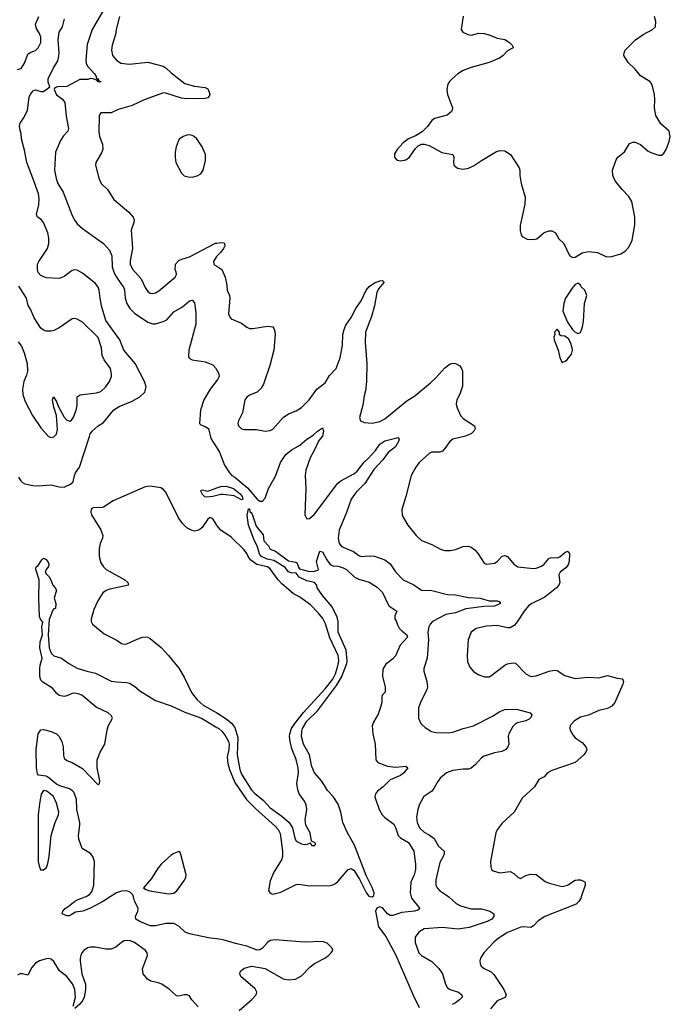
# Model space of a CAD drawing. Header units: inches. Extents: x 1954678 to 2060271, y 904822 to 1016299.
# Tile 75 of 256: x 2008488 to 2013479, y 929176 to 936724. Entities that reach past the tile are written whole.
import ezdxf

# ---------------------------------------------------------------- set-up
doc = ezdxf.new("R2010")
doc.units = ezdxf.units.IN
doc.header["$MEASUREMENT"] = 0
for name, color, linetype in [('C0902', 7, 'Continuous'), ('C0903', 7, 'Continuous'), ('C0912', 7, 'Continuous'), ('C0913', 7, 'Continuous')]:
    doc.layers.add(name, color=color, linetype=linetype)

msp = doc.modelspace()

# ---------------------------------------------------------------- linework, layer by layer
at = {"layer": 'C0902', "color": 5}
for points, elevation in [([(2009181.2, 930000), (2009130, 929968), (2009030, 929912.4), (2008971.3, 929891.3), (2008917.4, 929882.6), (2008870, 929854), (2008850, 929854), (2008814, 929870), (2008819.3, 929890), (2008836, 929910), (2008868.5, 929931.5), (2008899.8, 929960.2), (2008924.9, 929975.1), (2008991.4, 930000)], 540), ([(2010000, 929677.5), (2009950, 929684.3), (2009790, 929715.5), (2009757.1, 929730), (2009710, 929776), (2009670, 929797), (2009610, 929797.1), (2009530, 929776.9), (2009490, 929776.9), (2009408.4, 929810), (2009379.3, 929830), (2009377.5, 929850), (2009395.4, 929890), (2009397.2, 929910), (2009369.3, 929970), (2009360.1, 930000)], 540), ([(2009855.9, 929155.9), (2009809.5, 929209.5), (2009790, 929242), (2009770, 929249), (2009750, 929249.2), (2009710, 929239), (2009690, 929241.2), (2009633.6, 929293.6), (2009577.2, 929330), (2009550, 929341.6), (2009494.9, 929354.9), (2009469.7, 929369.7), (2009436, 929410), (2009429.6, 929449.6), (2009467.3, 929550), (2009466.6, 929570), (2009452.7, 929590), (2009369.7, 929649.7), (2009338, 929662), (2009310, 929666), (2009290, 929662.4), (2009270, 929651.3), (2009225, 929615), (2009190, 929599.8), (2009150, 929598.8), (2009066.4, 929613.6), (2009030, 929615.1), (2009007.7, 929610), (2008980.4, 929590), (2008965.7, 929570), (2008958, 929550), (2008951.8, 929530), (2008951.6, 929508.4), (2008965.5, 929410), (2008991.8, 929330), (2008993.2, 929286.8), (2008982.7, 929230), (2008972.7, 929207.3), (2008950, 929177.6), (2008910, 929144.5)], 560), ([(2008898.9, 929161.1), (2008915.1, 929230), (2008909.9, 929290), (2008893.6, 929333.6), (2008850, 929389.7), (2008793.6, 929433.6), (2008750, 929505.6), (2008730, 929523.6), (2008710, 929527.8), (2008690, 929526), (2008638.8, 929510), (2008608.3, 929491.7), (2008582.4, 929457.6), (2008550, 929399), (2008510, 929409), (2008490, 929409), (2008470, 929399)], 560)]:
    msp.add_lwpolyline(points, dxfattribs=dict(at, elevation=elevation))
at = {"layer": 'C0903', "color": 5}
for points, elevation in [([(2009126.5, 936790), (2009043, 936650), (2009006.2, 936533.8), (2008995.3, 936415.3), (2008997.7, 936390), (2009008.1, 936368.1), (2009062.3, 936310), (2009074.4, 936290), (2009075.3, 936275.3), (2009090, 936270.5), (2009095.3, 936255.3), (2009110.7, 936249.3), (2009090, 936247), (2009082, 936258), (2009086, 936266), (2009078, 936262), (2009052.3, 936272.3), (2009030, 936272.8), (2009010, 936266), (2008950, 936265.5), (2008850, 936212.9), (2008777.3, 936210), (2008758.5, 936201.5), (2008751.4, 936190), (2008770, 936149.1), (2008816.5, 936116.5), (2008833.2, 936090), (2008845.8, 935985.8), (2008863.7, 935890), (2008858.4, 935870), (2008824.9, 935835.1), (2008801.7, 935798.3), (2008763.7, 935710), (2008754.6, 935570), (2008766.8, 935506.8), (2008779.4, 935470), (2008821.3, 935401.3), (2008890, 935223.7), (2008910, 935186.3), (2008930, 935160.3), (2008970, 935123.7), (2009130, 935008.4), (2009176.7, 934956.7), (2009194, 934914), (2009198, 934830), (2009210.1, 934790), (2009230.1, 934750), (2009285.7, 934670), (2009292.1, 934650), (2009296.1, 934590), (2009310, 934548), (2009334.2, 934510), (2009370, 934473.5), (2009470, 934406.2), (2009510, 934393.5), (2009530, 934392.6), (2009589.6, 934410), (2009615.6, 934424.4), (2009670, 934485.3), (2009736.4, 934523.6), (2009790, 934568.2), (2009810, 934575.5), (2009830, 934554.8), (2009838.5, 934478.5), (2009838.3, 934390), (2009786.6, 934190), (2009782.8, 934142.8), (2009788.8, 934128.8), (2009810, 934116.5), (2009910, 934100.7), (2009970, 934077.4), (2009990, 934054.4), (2010000, 934036.9)], 560), ([(2008470, 936341.5), (2008499.7, 936350), (2008526, 936390), (2008550, 936459.3), (2008567.7, 936472.3), (2008610, 936488.9), (2008630.6, 936509.4), (2008649.8, 936550), (2008649.8, 936589.8), (2008638.9, 936618.9), (2008616.3, 936656.3), (2008609.6, 936690), (2008634.3, 936750)], 580), ([(2008478.1, 933218.1), (2008495.6, 933190), (2008510, 933175.6), (2008527, 933167), (2008590, 933153), (2008630, 933150.2), (2008730, 933158.9), (2008790, 933144.4), (2008830, 933142), (2008877.2, 933162.8), (2008898.9, 933181.1), (2008908.2, 933230), (2008916.4, 933250), (2008946.2, 933293.8), (2009022.3, 933530), (2009029.9, 933550.1), (2009044.4, 933570), (2009090, 933610.2), (2009130, 933636.1), (2009210, 933733.7), (2009250, 933758), (2009350, 933799.7), (2009410, 933832.9), (2009448.2, 933870), (2009459.3, 933910), (2009444.8, 933950), (2009374.5, 934090), (2009288, 934190), (2009256.1, 934270), (2009150, 934418.2), (2009116.7, 934530), (2009104.3, 934590), (2009098.1, 934650), (2009090, 934673.3), (2009070, 934701), (2008970, 934782.2), (2008930, 934803.7), (2008910, 934805.8), (2008890, 934800.7), (2008830, 934756.3), (2008790, 934741.6), (2008690, 934746), (2008650, 934762.9), (2008630, 934785.2), (2008624.2, 934810), (2008625.6, 934850), (2008634, 934870), (2008701.7, 934970), (2008712.3, 935010), (2008711.1, 935050), (2008703.1, 935090), (2008670.7, 935170.7), (2008653.3, 935193.3), (2008625.1, 935210), (2008617.7, 935230), (2008635.7, 935304.3), (2008636.7, 935350), (2008631.2, 935388.8), (2008589.9, 935510.1), (2008542.3, 935630), (2008525.4, 935725.4), (2008501, 935810), (2008500.5, 935850), (2008488.7, 935888.7), (2008487.3, 935910), (2008491.5, 935930), (2008522.4, 935977.6), (2008546.8, 936030), (2008561.5, 936130), (2008570, 936153.4), (2008582.7, 936170), (2008590, 936178.9), (2008610, 936187.6), (2008650, 936174.3), (2008670, 936174), (2008720.5, 936210), (2008705.7, 936245.7), (2008707.3, 936270), (2008745.9, 936350), (2008781.2, 936410), (2008786.7, 936430), (2008789.9, 936470), (2008782.1, 936570), (2008789.9, 936630.1), (2008815.8, 936670), (2008831.8, 936730)], 560), ([(2009254.7, 936750), (2009229, 936650), (2009223.6, 936610), (2009196.5, 936530), (2009192.9, 936490), (2009201.1, 936450), (2009230, 936414), (2009264.9, 936390), (2009330, 936382.9), (2009470, 936397.9), (2009589, 936369), (2009610, 936356.5), (2009650, 936316.5), (2009754.8, 936234.8), (2009830, 936213.9), (2009910, 936204.3), (2009930, 936193.6), (2009941.9, 936170), (2009945.9, 936150), (2009942.2, 936137.8), (2009930, 936124.3), (2009910, 936119.7), (2009770, 936117.8), (2009730, 936122.9), (2009610, 936161.4), (2009590, 936163.2), (2009441.6, 936110), (2009350, 936066.6), (2009243.2, 936036.8), (2009190, 936009.6), (2009110.8, 936009.2), (2009098.8, 935990), (2009095.6, 935864.4), (2009100.9, 935830), (2009124.4, 935770), (2009126.7, 935730), (2009116, 935704), (2009072.4, 935630), (2009068.4, 935608.4), (2009094.9, 935510), (2009113.4, 935470), (2009161.8, 935421.8), (2009210, 935346), (2009324.4, 935250), (2009359.5, 935210), (2009365.3, 935190), (2009363.1, 935170), (2009342, 935110), (2009353.8, 934970), (2009336.7, 934876.7), (2009336.5, 934850), (2009352.7, 934812.7), (2009419.1, 934739.1), (2009450, 934670.6), (2009470, 934641.3), (2009490, 934628.9), (2009510, 934626.3), (2009530, 934630.4), (2009555.1, 934645), (2009680.9, 934750), (2009691.2, 934770), (2009689.6, 934790), (2009681.1, 934810), (2009684.2, 934850), (2009710, 934877.2), (2009731.1, 934888.9), (2009790, 934907.6), (2009990, 935011.5), (2010000, 935012.6)], 580), ([(2010000, 934912), (2009998, 934910), (2009974.4, 934870), (2009978, 934850), (2009983.8, 934843.8), (2010000, 934834)], 580), ([(2008475.2, 934255.2), (2008502.2, 934222.2), (2008523.6, 934170), (2008545.4, 934090), (2008546.7, 934030), (2008539.6, 934000.4), (2008518.6, 933950), (2008510.3, 933890.3), (2008513.1, 933850), (2008530, 933798.8), (2008586, 933690), (2008650, 933594.8), (2008708.3, 933528.3), (2008730, 933520.7), (2008750, 933527.3), (2008770, 933547.3), (2008777.8, 933582.2), (2008771.5, 933691.5), (2008750, 933753.2), (2008738.9, 933810), (2008747.6, 933832.4), (2008770, 933797.1), (2008782.9, 933762.9), (2008830, 933676.9), (2008850, 933654.3), (2008873.5, 933646.5), (2008885.7, 933654.3), (2008901.8, 933678.2), (2008921.5, 933730), (2008929.8, 933770), (2008930, 933832.7), (2008950.9, 933849.1), (2009076.6, 933863.4), (2009110, 933874), (2009147.8, 933910), (2009176.9, 933950), (2009191.5, 933990), (2009193.3, 934010), (2009183.6, 934050), (2009136.2, 934116.2), (2009120.4, 934150), (2009116.4, 934210), (2009090, 934289.2), (2008970, 934406.6), (2008930, 934429.4), (2008910, 934435.1), (2008890, 934432.3), (2008790, 934362), (2008750, 934340.9), (2008730, 934336), (2008690, 934337.2), (2008670, 934344), (2008650, 934359), (2008598.8, 934438.8), (2008570, 934506.6), (2008553, 934533), (2008539.2, 934590), (2008481.4, 934681.4)], 580), ([(2010000, 933959.6), (2009948.9, 933891.1), (2009901.2, 933810), (2009875, 933730), (2009866.4, 933630), (2009877.7, 933617.7), (2009910, 933606.5), (2009936, 933590), (2009955, 933515), (2010000, 933441.8)], 560), ([(2010000, 932849.1), (2009970, 932897), (2009950, 932907.6), (2009930, 932895.1), (2009888.5, 932831.5), (2009870, 932816.5), (2009851.5, 932808.5), (2009830, 932804.5), (2009810, 932807.7), (2009770, 932829.1), (2009739.9, 932859.9), (2009706.7, 932906.7), (2009610, 933101.5), (2009590, 933123.2), (2009570, 933134.7), (2009490, 933147.4), (2009450, 933143), (2009204.7, 933035.3), (2009130, 932988.2), (2009110, 932983.5), (2009056.3, 932983.7), (2009042.3, 932977.7), (2009035.2, 932970), (2009032.9, 932950), (2009039.7, 932930), (2009110, 932813), (2009124.6, 932770), (2009122.6, 932750), (2009104.4, 932710), (2009096.5, 932670), (2009097.6, 932610), (2009110, 932562), (2009130.2, 932530.2), (2009152.2, 932510), (2009294.4, 932430), (2009318, 932410), (2009322, 932390), (2009180.2, 932359.8), (2009151.4, 932348.6), (2009126.5, 932330), (2009087.4, 932270), (2009057.7, 932202.3), (2009036.3, 932130), (2009036.3, 932110), (2009047.3, 932090), (2009135.3, 932015.3), (2009227.3, 931970), (2009270, 931942), (2009290, 931936.3), (2009310, 931939.3), (2009390, 931976.4), (2009430, 931990.5), (2009452.8, 931992.8), (2009470, 931990.6), (2009490, 931980.7), (2009572.1, 931912.1), (2009630.3, 931850.3), (2009710, 931753.4), (2009750, 931684.9), (2009806.7, 931566.7), (2009849.4, 931509.4), (2009896.3, 931470), (2009982.3, 931422.3), (2010000, 931411.1)], 560), ([(2010000, 933076.9), (2009968.7, 933068.7), (2009923.3, 933063.3), (2009907.6, 933067.6), (2009890, 933085.2), (2009877.2, 933110), (2009880.9, 933119.1), (2009890, 933120.7), (2009930, 933111.4), (2010000, 933136.2)], 540), ([(2008991.4, 930000), (2008997.7, 930002.3), (2009022.7, 930017.3), (2009042.1, 930037.9), (2009057.2, 930090), (2009061.6, 930270), (2009048.5, 930308.5), (2009031.9, 930331.9), (2008968, 930370), (2008941.4, 930441.4), (2008938.7, 930470), (2008949.9, 930550), (2008948.5, 930570), (2008927.5, 930670), (2008924.3, 930750), (2008902.2, 930802.2), (2008893.5, 930813.5), (2008870, 930829.3), (2008795.4, 930850), (2008770, 930863.4), (2008700.8, 930920.8), (2008690, 930925.9), (2008632.7, 930932.7), (2008624.3, 930944.3), (2008616.2, 930990), (2008614.9, 931130), (2008629.9, 931250), (2008650, 931279.3), (2008670, 931283), (2008730, 931268), (2008770.2, 931250), (2008790.9, 931230), (2008811.6, 931190), (2008820.8, 931150), (2008823.1, 931083.1), (2008830, 931063.8), (2008850, 931046.7), (2008890, 931030.4), (2008970, 930983.7), (2009090, 930859.1), (2009100.9, 930870), (2009102, 930890), (2009081.2, 930990), (2009082.8, 931050), (2009104.2, 931110), (2009142.4, 931170), (2009159.1, 931280.9), (2009170, 931314.9), (2009200.7, 931370), (2009189.6, 931390), (2009167.6, 931410), (2009074, 931453.9), (2008966, 931546), (2008937.1, 931557.1), (2008910, 931560.9), (2008890, 931558.5), (2008850, 931540.2), (2008830, 931536.4), (2008790, 931544.6), (2008770, 931561.2), (2008740.4, 931600.4), (2008666.1, 931646.1), (2008650, 931661.7), (2008643.6, 931690), (2008641.5, 931750), (2008644.4, 931775.6), (2008660.9, 931830), (2008643, 931910), (2008645.7, 931954.3), (2008662.1, 932010), (2008657.5, 932070), (2008665.7, 932105.7), (2008648.9, 932128.9), (2008641, 932150), (2008635.5, 932284.5), (2008638, 932430), (2008611.6, 932510), (2008614.5, 932530), (2008630, 932541.3), (2008657, 932583), (2008670, 932595.5), (2008690, 932587), (2008706.4, 932566.4), (2008712.7, 932550), (2008708.1, 932531.9), (2008690, 932509.2), (2008683.1, 932490), (2008690, 932476.3), (2008714.7, 932454.7), (2008728.2, 932430), (2008741.1, 932390), (2008761.3, 932370), (2008770.7, 932350), (2008752.7, 932290), (2008764.2, 932250), (2008762, 932210), (2008750, 932207.6), (2008742.7, 932197.3), (2008714.3, 932125.7), (2008707.6, 932010), (2008714.1, 931910), (2008729.3, 931869.3), (2008750, 931847.6), (2008810, 931830.3), (2008864.2, 931790), (2008930, 931754.2), (2009002.8, 931730), (2009070, 931714), (2009190, 931654.9), (2009230, 931648.2), (2009310, 931644.4), (2009330, 931638.4), (2009370, 931614.4), (2009410, 931579.3), (2009530, 931506.4), (2009650, 931464.2), (2009756, 931416), (2009882, 931370), (2010000, 931299.6)], 540), ([(2009360.1, 930000), (2009355.4, 930015.4), (2009336, 930036), (2009310, 930045.4), (2009270, 930043.4), (2009229.7, 930030.3), (2009181.2, 930000)], 540)]:
    msp.add_lwpolyline(points, dxfattribs=dict(at, elevation=elevation))
for points, elevation in [([(2009790, 935841.4), (2009770, 935838.7), (2009742.8, 935830), (2009722.9, 935817.1), (2009712.3, 935807.7), (2009703.8, 935790), (2009688.5, 935750), (2009681.3, 935710), (2009680.3, 935670), (2009687, 935630), (2009728.5, 935548.5), (2009750, 935527.3), (2009781.2, 935518.8), (2009810, 935517.3), (2009850, 935527.7), (2009876.6, 935543.4), (2009895.1, 935570), (2009914.5, 935645.5), (2009912.3, 935690), (2009886.6, 935750), (2009847.6, 935810), (2009827.3, 935830), (2009810, 935837.8)], 620), ([(2008670, 930814.7), (2008653.8, 930786.2), (2008642.7, 930730), (2008630.6, 930630), (2008629, 930570), (2008631, 930270), (2008636.7, 930236.7), (2008648.5, 930208.5), (2008670, 930206.4), (2008694.1, 930225.8), (2008705.1, 930254.9), (2008715.4, 930310), (2008729.7, 930470.3), (2008761.1, 930570), (2008786, 930630), (2008787.4, 930650), (2008770, 930719.3), (2008748.4, 930770), (2008696.9, 930810)], 560), ([(2009710, 930348), (2009670, 930332.5), (2009650, 930319.4), (2009572.6, 930250), (2009544.1, 930215.9), (2009498.4, 930141.6), (2009438, 930070), (2009455.8, 930055.8), (2009486.8, 930046.8), (2009630, 930022.6), (2009670, 930028.8), (2009693.2, 930046.8), (2009751.9, 930128.1), (2009762.1, 930150), (2009765, 930170), (2009724.8, 930324.8), (2009719.4, 930339.4)], 540)]:
    msp.add_lwpolyline(points, close=True, dxfattribs=dict(at, elevation=elevation))
at = {"layer": 'C0912', "color": 5}
for points, elevation in [([(2011186.4, 930000), (2011190, 929999), (2011191.3, 930000)], 540), ([(2011490.7, 930000), (2011493.5, 929990), (2011557.6, 929910), (2011541.4, 929898.6), (2011516.3, 929890), (2011419.7, 929880.3), (2011350, 929858), (2011330, 929856.3), (2011310, 929869.2), (2011272.7, 929912.6), (2011250, 929922.8), (2011227.1, 929912.9), (2011217.3, 929890), (2011240.8, 929770), (2011296.6, 929696.6), (2011373.3, 929553.3), (2011505.3, 929245.3), (2011551.2, 929151.2)], 540), ([(2011779.3, 930000), (2011835.8, 929950), (2011870, 929930.2), (2011950, 929907.7), (2012030, 929907.8), (2012070, 929898.3), (2012094, 929890), (2012124, 929870), (2012125.5, 929850), (2012110.3, 929830), (2012074.9, 929810), (2011935.9, 929764.1), (2011850, 929751.6), (2011730, 929765.5), (2011590, 929754.7), (2011548.5, 929730), (2011521.7, 929690), (2011521.3, 929650), (2011550.3, 929570), (2011570.2, 929550.2), (2011650, 929504.6), (2011702.6, 929450), (2011732, 929410), (2011754, 929330), (2011770, 929303.1), (2011790.6, 929290), (2011853.4, 929270), (2011880.4, 929250), (2011881.3, 929230), (2011862.6, 929210), (2011830, 929188.3), (2011804.5, 929175.5)], 560), ([(2012795.5, 930000), (2012792.1, 929990), (2012776.4, 929963.6), (2012756.1, 929943.9), (2012516.4, 929850), (2012464.1, 929815.9), (2012430, 929778.7), (2012410, 929765.1), (2012350, 929771.1), (2012331.7, 929768.3), (2012230, 929727.6), (2012158.6, 929681.4), (2012126.1, 929653.9), (2012048.2, 929570), (2012023.8, 929530), (2012018.4, 929510), (2012019.5, 929490), (2012028.4, 929470), (2012050.7, 929450), (2012105.4, 929425.4), (2012126, 929406), (2012202.3, 929290), (2012218.7, 929250), (2012211.6, 929228.4), (2012150, 929203.7), (2012099.3, 929140.7)], 580), ([(2010171.6, 929128.4), (2010267.3, 929210), (2010303.2, 929250), (2010306.8, 929270), (2010293.9, 929293.9), (2010184.5, 929390), (2010176, 929410), (2010180.9, 929430), (2010210, 929454), (2010270, 929468.7), (2010370, 929451.6), (2010510, 929371.1), (2010550, 929364), (2010603.7, 929370), (2010650, 929393.8), (2010716.5, 929463.5), (2010749.6, 929490.4), (2010827.6, 929530), (2010855.8, 929550), (2010878.5, 929570), (2010889.7, 929590), (2010882.6, 929610), (2010846.1, 929646.2), (2010810, 929658.2), (2010670, 929651.7), (2010448.3, 929671.7), (2010410, 929664.7), (2010389.2, 929650.8), (2010350, 929607.6), (2010330, 929594.7), (2010310, 929591.1), (2010230, 929621.6), (2010142.4, 929642.4), (2010050, 929670.8), (2010000, 929677.5)], 540)]:
    msp.add_lwpolyline(points, dxfattribs=dict(at, elevation=elevation))
at = {"layer": 'C0913', "color": 5}
for points, elevation in [([(2011888.5, 936751.5), (2011873.4, 936650), (2011887.3, 936630), (2011926.8, 936610), (2011950, 936606.3), (2012010, 936622), (2012050, 936619.5), (2012090, 936608.5), (2012150, 936582.4), (2012210, 936573.7), (2012244.9, 936550), (2012266, 936530), (2012274.4, 936514.4), (2012272.5, 936507.5), (2012230, 936487), (2012197.1, 936450), (2012167.3, 936430), (2012090, 936395.1), (2011950, 936356.8), (2011890, 936335.6), (2011848.4, 936310), (2011804.9, 936270), (2011784.9, 936250), (2011773.4, 936230), (2011764, 936190), (2011770.7, 936150), (2011808, 936050), (2011805.5, 936030), (2011799.2, 936020.8), (2011766.6, 935993.4), (2011670, 935966.6), (2011650, 935952.3), (2011615.3, 935904.7), (2011575.6, 935864.4), (2011525.2, 935834.8), (2011470, 935812), (2011430, 935780.9), (2011384, 935730), (2011364.1, 935695.9), (2011362.8, 935670), (2011375.2, 935655.2), (2011387, 935647), (2011410, 935643.1), (2011450, 935650.4), (2011477.6, 935670), (2011523.9, 935736.1), (2011543.7, 935756.3), (2011569.2, 935770.8), (2011590.9, 935770.9), (2011630, 935758.8), (2011725.9, 935705.9), (2011810.8, 935690), (2011819.3, 935670), (2011814.4, 935634.4), (2011817.3, 935610), (2011846.7, 935586.7), (2011890, 935577.6), (2011930, 935585.7), (2011970, 935604.2), (2012030, 935645.3), (2012145.9, 935714.1), (2012170, 935722.4), (2012210, 935719.5), (2012252.7, 935690), (2012319.1, 935590), (2012325.5, 935570), (2012324.4, 935530), (2012334, 935470), (2012364.5, 935364.5), (2012362, 935310), (2012326.4, 935146.4), (2012327.1, 935107.1), (2012335.3, 935075.3), (2012343.5, 935063.5), (2012381.6, 935041.6), (2012430, 935038.4), (2012454.7, 935045.3), (2012510, 935094), (2012550, 935104.9), (2012570, 935104.9), (2012597.3, 935090), (2012624, 935044), (2012663, 935010), (2012702, 934922), (2012710, 934911), (2012730, 934901), (2012750, 934902.8), (2012803.3, 934936.7), (2012850, 934947.7), (2012919.3, 934939.3), (2012990, 934907.7), (2013030, 934908), (2013099, 934930), (2013133.2, 934950), (2013160.1, 934979.9), (2013185.4, 935034.6), (2013207.2, 935152.8), (2013207.6, 935210), (2013182.4, 935330), (2013160.7, 935370), (2013110, 935423), (2013056.9, 935490), (2013037.4, 935530), (2013035.6, 935570), (2013064.2, 935650), (2013077, 935670), (2013127.3, 935712.7), (2013164.5, 935775.5), (2013190, 935786.4), (2013210, 935784.4), (2013250, 935768.5), (2013310, 935716.4), (2013330, 935705.7), (2013390, 935685.3), (2013410, 935686.7), (2013430, 935701.6), (2013447.8, 935730), (2013469.6, 935790), (2013478.7, 935830), (2013469.4, 935870), (2013406.3, 935926.3), (2013368.4, 935990), (2013356.4, 936050), (2013360.5, 936110), (2013357.6, 936150), (2013345.8, 936205.8), (2013334.5, 936234.5), (2013321.2, 936250), (2013250, 936295.1), (2013210, 936344.5), (2013155.8, 936395.8), (2013122.7, 936450), (2013123.7, 936470), (2013133.6, 936490), (2013211, 936569), (2013269.5, 936610), (2013342.7, 936650), (2013364.5, 936670), (2013366.9, 936710), (2013358.5, 936750)], 620), ([(2010000, 935012.6), (2010030, 935016.2), (2010053.9, 935013.9), (2010059.1, 935010), (2010061.1, 934990), (2010051.4, 934970), (2010030, 934941.3), (2010000, 934912)], 580), ([(2010000, 934834), (2010039.3, 934810), (2010063.7, 934750), (2010077.6, 934690), (2010080.5, 934650), (2010097.3, 934610), (2010100.5, 934590), (2010090.5, 934470.5), (2010101.3, 934441.3), (2010111.3, 934430), (2010190, 934397.1), (2010230, 934366.4), (2010250, 934357.6), (2010277.3, 934357.3), (2010390, 934374.3), (2010428.7, 934368.7), (2010438, 934358), (2010443.6, 934343.6), (2010446.5, 934310), (2010436.5, 934190), (2010407.2, 934072.8), (2010357.1, 933930), (2010341.1, 933898.9), (2010310.3, 933869.7), (2010250, 933845.1), (2010230, 933832), (2010215.5, 933810), (2010198, 933710), (2010167.6, 933650), (2010162, 933630), (2010166.4, 933610), (2010190, 933588.5), (2010210, 933582), (2010303.8, 933583.8), (2010370, 933570.8), (2010410, 933574.8), (2010430, 933586), (2010510, 933674), (2010550, 933702), (2010610, 933726), (2010650, 933750.5), (2010709.6, 933810), (2010767.6, 933892.4), (2010830, 933941.6), (2010863.8, 933996.2), (2010915.1, 934050), (2010946.6, 934133.4), (2010964.1, 934230), (2010965.7, 934310), (2010975.7, 934350), (2010990, 934382), (2011030, 934440.3), (2011066.6, 934510), (2011108.6, 934570), (2011145.1, 934650), (2011170, 934679.6), (2011210, 934708.5), (2011250, 934723), (2011270, 934724), (2011277.6, 934717.6), (2011280.5, 934710), (2011239.4, 934660.6), (2011227.7, 934632.3), (2011208.4, 934530), (2011185.9, 934450), (2011140.2, 934330), (2011136.8, 934250), (2011151, 934090), (2011149.3, 933950.7), (2011141.5, 933878.5), (2011130, 933842), (2011119.6, 933770), (2011095.3, 933675.3), (2011101, 933650), (2011130, 933636.3), (2011192.4, 933632.4), (2011250, 933643.6), (2011290, 933663.6), (2011456.5, 933803.5), (2011518.5, 933841.5), (2011639.2, 933940.8), (2011680.5, 933979.5), (2011750, 934056.5), (2011790, 934086.5), (2011810, 934091.6), (2011830, 934088.7), (2011864.3, 934070), (2011878, 934050), (2011883.7, 934030), (2011885.7, 933914.3), (2011865.3, 933854.7), (2011841.1, 933810), (2011836.7, 933776.7), (2011843, 933750), (2011870.4, 933690), (2011890, 933668.4), (2011976, 933610), (2011981, 933590), (2011970.8, 933570), (2011950.7, 933550), (2011936.7, 933543.3), (2011908.2, 933531.8), (2011810, 933508.4), (2011786.5, 933490), (2011750, 933436.2), (2011730, 933416.9), (2011710, 933409.7), (2011650.4, 933409.6), (2011630, 933399.5), (2011553.4, 933330), (2011525.7, 933294.3), (2011490.3, 933229.7), (2011450.4, 933070), (2011419.3, 932970), (2011422.8, 932922.8), (2011465.5, 932850), (2011528.4, 932770), (2011570, 932732.4), (2011650, 932702.4), (2011722.2, 932662.2), (2011750, 932654.6), (2011790, 932654.3), (2011830, 932663.1), (2011890, 932687.2), (2011930, 932687.6), (2011950, 932680.9), (2011979.7, 932659.7), (2012005.3, 932630), (2012050, 932558.8), (2012070, 932550.7), (2012130, 932559.3), (2012150, 932570.5), (2012190, 932612.4), (2012210, 932618), (2012230, 932608.2), (2012278.4, 932550), (2012310, 932530.3), (2012430, 932518), (2012450, 932519.6), (2012490, 932534.7), (2012510, 932550.2), (2012550, 932595.3), (2012570, 932602.8), (2012610, 932599.4), (2012630, 932606.4), (2012670, 932640.2), (2012690, 932650.2), (2012701.3, 932641.3), (2012704.9, 932630), (2012702.6, 932570), (2012694.4, 932545.6), (2012676.3, 932523.7), (2012633.1, 932490), (2012623.1, 932470), (2012631.6, 932410), (2012623.1, 932390), (2012606.5, 932370), (2012542.6, 932317.4), (2012510, 932296), (2012417.6, 932250), (2012390.3, 932230), (2012357, 932190), (2012299.9, 932100.1), (2012279.9, 932080.1), (2012250, 932063.7), (2012230, 932062.7), (2012150, 932079.5), (2012070, 932074.7), (2011990, 932057.6), (2011950.7, 932030), (2011928.6, 931971.4), (2011920.4, 931850), (2011923.1, 931803.1), (2011942, 931762), (2011970, 931726.8), (2012010, 931702.8), (2012053.6, 931686.4), (2012092.9, 931687.1), (2012210, 931776), (2012230, 931786), (2012270, 931794.8), (2012290.4, 931790.4), (2012370, 931710.7), (2012410, 931690.5), (2012450, 931694.4), (2012550, 931730.4), (2012590, 931738), (2012610, 931736.3), (2012670, 931698), (2012750, 931673.6), (2012844.8, 931684.8), (2012930, 931680.3), (2012996.7, 931696.7), (2013070, 931676.5), (2013110.3, 931670.3), (2013118, 931658), (2013120.7, 931650), (2013115.5, 931630), (2013053.4, 931490), (2013030, 931462.2), (2012996.8, 931443.2), (2012930.2, 931429.8), (2012850, 931394.2), (2012790, 931378.2), (2012743, 931350), (2012710, 931313.2), (2012706.7, 931290), (2012710, 931278), (2012730, 931242), (2012750, 931218), (2012803.2, 931183.2), (2012830.6, 931150), (2012837.3, 931130), (2012830.7, 931110), (2012815.5, 931090), (2012749.4, 931030.6), (2012571.1, 930968.9), (2012536.3, 930950), (2012510, 930919.3), (2012470, 930899.3), (2012436.5, 930843.5), (2012342.3, 930757.7), (2012280.7, 930650), (2012190, 930564), (2012150, 930514), (2012140.5, 930490), (2012100.5, 930270), (2012102, 930230), (2012107.7, 930210), (2012120.9, 930200.9), (2012170, 930185.5), (2012250, 930193.4), (2012279, 930179), (2012310, 930150.8), (2012330, 930141), (2012370, 930162.8), (2012407, 930173), (2012450, 930170.6), (2012517.7, 930117.7), (2012550, 930104.9), (2012650, 930079.5), (2012690, 930090.3), (2012750, 930128.9), (2012770, 930131.4), (2012791, 930130), (2012817.5, 930117.5), (2012825.5, 930110), (2012826.4, 930090), (2012795.5, 930000)], 580), ([(2010000, 934036.9), (2010015.3, 934010), (2010018, 933990), (2010007.7, 933970), (2010000, 933959.6)], 560), ([(2010000, 933441.8), (2010019.5, 933410), (2010059.3, 933310), (2010097, 933250), (2010115.3, 933230), (2010137.1, 933217.1), (2010236, 933136), (2010310, 933049.2), (2010330, 933032.6), (2010350, 933033.1), (2010370, 933057.1), (2010397.8, 933130), (2010450, 933224.2), (2010488.7, 933330), (2010529.2, 933390.8), (2010570, 933424), (2010637.6, 933462.4), (2010690, 933507.6), (2010740.4, 933539.6), (2010772.3, 933570), (2010810, 933594.8), (2010818.7, 933570), (2010810, 933532.7), (2010782.5, 933497.5), (2010750, 933426), (2010715.5, 933364.5), (2010682, 933270), (2010677.6, 933230), (2010682, 933130), (2010676.3, 932930), (2010690, 932898.8), (2010710, 932901.6), (2010750, 932934.9), (2010928.9, 933171.1), (2010951, 933190), (2011050, 933243), (2011076.7, 933263.3), (2011130, 933332.6), (2011160.5, 933359.5), (2011217.4, 933422.6), (2011250, 933470.9), (2011290, 933495.6), (2011310, 933502.3), (2011390, 933522.8), (2011396.4, 933516.4), (2011399.1, 933510), (2011393.7, 933490), (2011371.7, 933450), (2011313.6, 933406.3), (2011274.7, 933350), (2011203.4, 933276.6), (2011135.8, 933170), (2011070, 933103.7), (2011031.9, 933050), (2010994.5, 932945.5), (2010937.6, 932810), (2010930.2, 932750), (2010939.6, 932710), (2010954.4, 932690), (2010970, 932679.6), (2011048.8, 932648.8), (2011090, 932616.9), (2011107.3, 932610), (2011170, 932615.3), (2011210, 932611.6), (2011290, 932584), (2011330, 932552.2), (2011370, 932492), (2011430.2, 932430.2), (2011511, 932391), (2011570, 932351.5), (2011650, 932347.9), (2011770, 932318.2), (2011830, 932315.5), (2011930, 932293.9), (2012021, 932290), (2012090, 932270.2), (2012150, 932268.5), (2012164.7, 932264.7), (2012176.4, 932250), (2012130, 932229.3), (2012050, 932226.3), (2011910, 932207.8), (2011830, 932177.4), (2011755.6, 932164.4), (2011654.3, 932110), (2011635.5, 932090), (2011625.6, 932070), (2011619.3, 932030), (2011623.8, 931970), (2011614.6, 931830), (2011587.9, 931750), (2011588, 931730), (2011610.3, 931650), (2011616.5, 931610), (2011612, 931590), (2011562.4, 931490), (2011548.2, 931450), (2011546, 931430), (2011547.7, 931370), (2011564, 931330), (2011597.3, 931297.3), (2011646.5, 931266.5), (2011679.6, 931259.6), (2011777.8, 931257.8), (2011810, 931262.3), (2011890, 931291), (2011970, 931311), (2012115, 931385), (2012170, 931421.6), (2012210, 931435.2), (2012298.2, 931438.2), (2012404.7, 931410), (2012416.3, 931396.3), (2012410, 931375.3), (2012396.7, 931363.3), (2012371, 931350), (2012305.6, 931334.4), (2012290, 931327.1), (2012270, 931306.3), (2012239.2, 931250), (2012234, 931230), (2012239.5, 931170), (2012232.7, 931150), (2012218, 931130), (2012185.7, 931114.3), (2012130, 931105.3), (2012050, 931079.8), (2012030, 931065.7), (2011985.2, 931014.8), (2011950, 930986), (2011930, 930979.8), (2011890, 930979.8), (2011810, 930967.6), (2011761.6, 930950), (2011713, 930910), (2011690, 930877.2), (2011665.5, 930830), (2011648.9, 930811.1), (2011588.4, 930770), (2011554, 930710), (2011543.1, 930670), (2011532.1, 930612.1), (2011533.4, 930590), (2011537, 930570), (2011555.8, 930530), (2011590, 930495.8), (2011630, 930474.9), (2011666.9, 930446.9), (2011701.7, 930390), (2011743.1, 930350), (2011744.2, 930330), (2011737, 930310), (2011710, 930264), (2011679.5, 930130), (2011680.3, 930090), (2011690.3, 930070), (2011708.2, 930048.2), (2011770, 930008.2), (2011779.3, 930000)], 560), ([(2010000, 933136.2), (2010030, 933146.9), (2010072.1, 933147.9), (2010127.6, 933130), (2010178.8, 933090), (2010195.8, 933070), (2010199.1, 933050), (2010190, 933043.6), (2010133.9, 933073.9), (2010050, 933084.2), (2010030, 933084.8), (2010000, 933076.9)], 540), ([(2011191.3, 930000), (2011203.9, 930010), (2011207.4, 930030), (2011192.9, 930072.9), (2011144.7, 930164.7), (2011057.3, 930397.3), (2011001.3, 930490), (2010965.7, 930570), (2010951.1, 930650), (2010932.1, 930710), (2010891.6, 930770), (2010850, 930816.5), (2010806.9, 930886.9), (2010749.5, 930950), (2010730, 930999.6), (2010711.7, 931090), (2010664.9, 931170), (2010650.4, 931230), (2010651.3, 931270), (2010657.5, 931290), (2010690, 931347.8), (2010772.7, 931427.3), (2010919, 931621), (2010955.6, 931684.4), (2010997.3, 931790), (2010999.9, 931810), (2010991.4, 931891.4), (2010930.9, 932030), (2010929.9, 932110), (2010924.3, 932144.3), (2010884.4, 932224.4), (2010810, 932309.6), (2010769.6, 932370), (2010766.6, 932390), (2010749.6, 932409.6), (2010690, 932422.6), (2010632, 932450), (2010610, 932481.6), (2010570, 932483.4), (2010550, 932490.8), (2010524.5, 932524.5), (2010463.9, 932563.9), (2010437.9, 932577.9), (2010385.7, 932590), (2010342.4, 932610), (2010328.1, 932630), (2010310.5, 932690.5), (2010289, 932730), (2010243.1, 932850), (2010233.4, 932926.6), (2010244, 932976), (2010250, 932976), (2010254.1, 932954.1), (2010270, 932942), (2010303.1, 932843.1), (2010355.1, 932775.1), (2010361.8, 932730), (2010396.4, 932690), (2010410, 932666.4), (2010450, 932650.8), (2010550, 932577), (2010607.1, 932567.1), (2010617.3, 932557.3), (2010626.3, 932526.3), (2010635.6, 932515.6), (2010710, 932494), (2010750, 932497), (2010774.9, 932505.1), (2010779.5, 932510), (2010764, 932570), (2010790, 932651), (2010810, 932644), (2010843.1, 932583.1), (2010870, 932548.4), (2010890, 932538.3), (2010930, 932535.5), (2010970, 932523.1), (2010994.4, 932510), (2011053.8, 932453.8), (2011090, 932434.7), (2011170, 932413.7), (2011230, 932373), (2011270, 932334), (2011320.7, 932230), (2011382, 932190), (2011365.5, 932154.5), (2011366.8, 932130), (2011376.7, 932116.7), (2011385.5, 932085.5), (2011399.9, 932059.9), (2011418.7, 932038.7), (2011458, 932010), (2011461.6, 931990), (2011406, 931930), (2011370, 931847), (2011350, 931824.2), (2011296.6, 931783.4), (2011274.6, 931745.4), (2011270.2, 931690), (2011292.7, 931610), (2011290.7, 931570), (2011270, 931549.2), (2011264.7, 931535.3), (2011265.4, 931490), (2011258.9, 931461.1), (2011238.5, 931401.5), (2011201.9, 931338.2), (2011192.6, 931310), (2011198, 931250), (2011214.9, 931170), (2011219.1, 931050), (2011236, 931030), (2011310, 931002.8), (2011370, 930995.5), (2011450, 931002.8), (2011466, 930990), (2011433.7, 930950), (2011408.5, 930930), (2011330, 930896.2), (2011275.9, 930844.1), (2011231.5, 930810), (2011217.7, 930790), (2011213.3, 930766.7), (2011244.8, 930670), (2011269.6, 930629.6), (2011290, 930608.1), (2011357.1, 930557.1), (2011371.2, 930531.2), (2011391.9, 930470), (2011410, 930451.9), (2011470, 930416.9), (2011510.2, 930350), (2011524.8, 930250), (2011523.9, 930210), (2011513.1, 930170), (2011488.2, 930111.8), (2011482.5, 930030), (2011490.7, 930000)], 540), ([(2010000, 931411.1), (2010080.2, 931360.2), (2010112.5, 931332.5), (2010138.3, 931298.3), (2010161.6, 931221.6), (2010157, 931090), (2010175.9, 930975.9), (2010190, 930941.6), (2010264.1, 930824.1), (2010290, 930796.1), (2010358.1, 930738.1), (2010410, 930681.6), (2010499.1, 930619.1), (2010554.2, 930570), (2010581.2, 930530), (2010598.4, 930450), (2010610, 930426.8), (2010650, 930406), (2010670, 930401), (2010696.4, 930403.6), (2010714, 930414), (2010730, 930394), (2010750, 930394), (2010758, 930402), (2010758, 930410), (2010750, 930418), (2010726, 930426), (2010716, 930490), (2010682.9, 930550), (2010678.4, 930590), (2010689.7, 930670), (2010685.3, 930705.3), (2010673.7, 930733.7), (2010633, 930790), (2010621.6, 930821.6), (2010613.3, 930870), (2010625.7, 930950), (2010625.4, 930990), (2010610, 931052.7), (2010574.4, 931134.4), (2010561.6, 931190), (2010558.4, 931230), (2010559.5, 931250), (2010572.6, 931290), (2010598.7, 931330), (2010666.1, 931413.9), (2010830, 931593.7), (2010889.6, 931670), (2010909.3, 931710), (2010928.9, 931770), (2010934.9, 931810), (2010930.5, 931850), (2010865.8, 931985.8), (2010834.4, 932094.4), (2010813, 932133), (2010778.3, 932178.3), (2010718.8, 932238.8), (2010636.9, 932296.9), (2010585.6, 932325.6), (2010499.6, 932399.6), (2010471.8, 932430), (2010410, 932515), (2010389.7, 932530), (2010308, 932548), (2010261.5, 932581.5), (2010243.1, 932603), (2010230, 932631.7), (2010210, 932660.2), (2010110, 932757.7), (2010030.9, 932810.9), (2010003.5, 932843.5), (2010000, 932849.1)], 560), ([(2010000, 931299.6), (2010016, 931290), (2010039.6, 931270), (2010070, 931230.3), (2010090, 931192), (2010094.5, 931170), (2010092.6, 931132.6), (2010080.7, 931070), (2010083.4, 931023.4), (2010096.5, 930976.5), (2010137.8, 930877.8), (2010227.1, 930747.1), (2010297, 930677.1), (2010450, 930540.6), (2010470, 930517.2), (2010486.3, 930486.3), (2010503.9, 930350), (2010503.3, 930310), (2010495.8, 930284.2), (2010438.2, 930190), (2010410, 930123.1), (2010396.8, 930050), (2010408.1, 930028.1), (2010430, 930021.1), (2010490, 930035.9), (2010610, 930094.6), (2010630, 930097.8), (2010710, 930085.3), (2010870, 930088.3), (2010890, 930092.4), (2010910, 930102.5), (2010930, 930120.2), (2011008.9, 930211.1), (2011030, 930217.7), (2011050, 930203.7), (2011095.7, 930135.7), (2011149.2, 930029.2), (2011165.9, 930005.9), (2011186.4, 930000)], 540)]:
    msp.add_lwpolyline(points, dxfattribs=dict(at, elevation=elevation))
at = {"layer": 'C0913', "color": 5, "elevation": 620}
for points in [[(2012770, 934704), (2012750, 934694), (2012730, 934673.2), (2012675.5, 934590), (2012661.6, 934550), (2012654, 934490), (2012690, 934405.5), (2012729.1, 934349.1), (2012750, 934328), (2012770, 934319.1), (2012790, 934326), (2012806, 934370), (2012813.2, 934410), (2012821.2, 934550), (2012839, 934610), (2012822, 934650), (2012796, 934676), (2012788.7, 934690)], [(2012610, 934352.7), (2012591.3, 934330), (2012592, 934310), (2012584, 934290), (2012587.3, 934270), (2012618.8, 934190), (2012630, 934134), (2012650, 934094), (2012658, 934102), (2012670, 934104.7), (2012690, 934122), (2012720.2, 934159.8), (2012729.2, 934190), (2012726.6, 934210), (2012713.3, 934250), (2012697.8, 934277.8), (2012670, 934298.4), (2012642, 934302), (2012628.7, 934308.7), (2012628.7, 934330)]]:
    msp.add_lwpolyline(points, close=True, dxfattribs=at)

doc.saveas('drawing.dxf')
